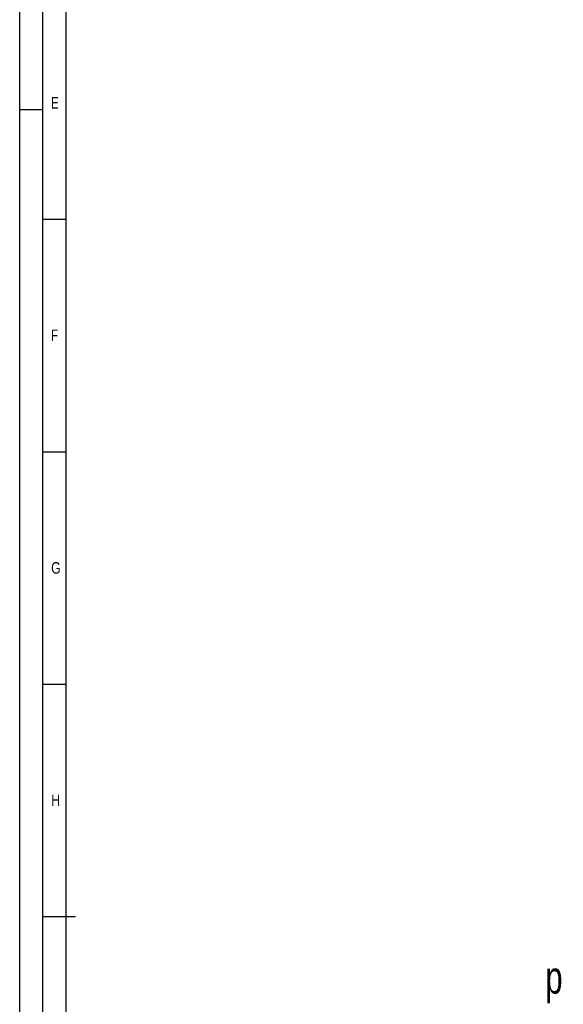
# Model space of a CAD drawing. Header units: millimetres. Extents: x 0 to 1189, y 0 to 841.
# Tile 57 of 135: x 0 to 117, y 402 to 613. Entities that reach past the tile are written whole.
import ezdxf

# ---------------------------------------------------------------- set-up
doc = ezdxf.new("R2010")
doc.units = ezdxf.units.MM
doc.header["$LTSCALE"] = 65.395
doc.layers.get('0').update_dxf_attribs({"linetype": 'CONTINUOUS'})
doc.styles.get("Standard").update_dxf_attribs({"font": 'txt', "width": 0.6})
doc.styles.add('TEXTSTYLE_2', font='txt')

msp = doc.modelspace()

# ---------------------------------------------------------------- linework, layer by layer
at = {"color": 5, "linetype": 'Continuous'}
for p, q in [((0, 0), (0, 841)), ((10, 10), (10, 831)), ((5, 594), (0, 594)), ((5, 570.5), (10, 570.5)), ((5, 520.5), (10, 520.5)), ((5, 470.5), (10, 470.5))]:
    msp.add_line(p, q, dxfattribs=at)
at = {"color": 6, "linetype": 'Continuous'}
for p, q in [((5, 5), (5, 836)), ((12, 420.5), (5, 420.5))]:
    msp.add_line(p, q, dxfattribs=at)

# ---------------------------------------------------------------- texts
at = {"color": 5, "linetype": 'Continuous', "style": 'TEXTSTYLE_2'}
for s, width, p in [('E', 0.714286, (6.77091, 594.271)), ('F', 0.714286, (6.77091, 544.271)), ('G', 0.785714, (6.77091, 494.271)), ('H', 0.785714, (6.77091, 444.271))]:
    msp.add_text(s, height=2.50001, dxfattribs=dict(at, width=width)).set_placement(p)
at = {"color": 2, "linetype": 'Continuous', "width": 0.714286}
msp.add_text('p', height=7, dxfattribs=at).set_placement((113.01875, 403.96275))

doc.saveas('drawing.dxf')
